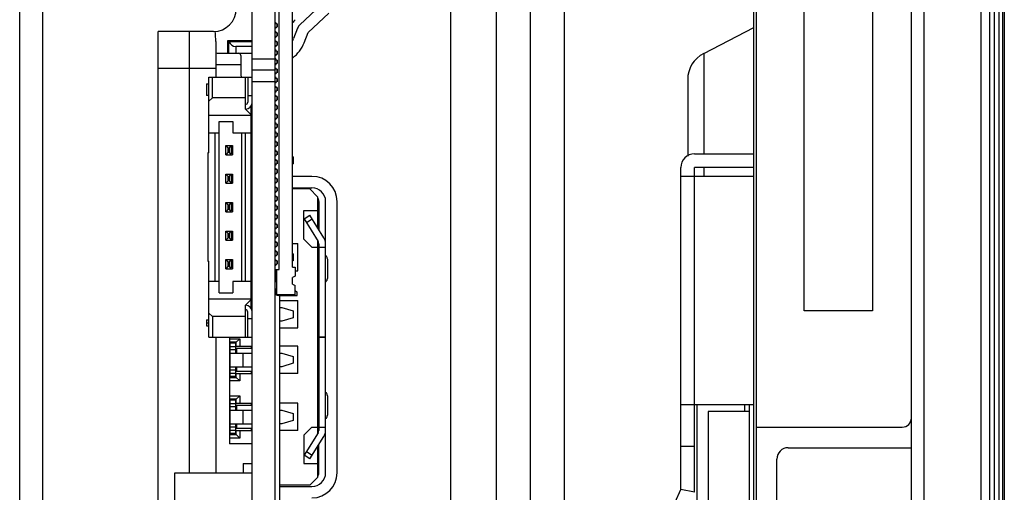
# Model space of a CAD drawing. Header units: millimetres. Extents: x 0 to 1852, y 0 to 1359.
# Tile 8 of 54: x 119 to 162, y 600 to 621. Entities that reach past the tile are written whole.
import ezdxf

# ---------------------------------------------------------------- set-up
doc = ezdxf.new("R2010")
doc.units = ezdxf.units.MM
doc.header["$LTSCALE"] = 65.395
doc.layers.get('0').update_dxf_attribs({"linetype": 'CONTINUOUS'})
doc.layers.add('7_ALL_FEATURES', color=7, linetype='CONTINUOUS')
doc.layers.add('FEATURE', color=7, linetype='CONTINUOUS')

msp = doc.modelspace()

# ---------------------------------------------------------------- linework, layer by layer
at = {"color": 3, "linetype": 'Continuous'}
for p, q in [((143.087, 420.543), (143.087, 757.443)), ((140.087, 756.243), (140.087, 421.743)), ((162.295, 748.443), (162.295, 429.543))]:
    msp.add_line(p, q, dxfattribs=at)
at = {"color": 7, "linetype": 'Continuous'}
for p, q in [((158.299, 429.543), (158.299, 748.443)), ((161.74, 429.543), (161.74, 748.443)), ((161.94, 429.743), (161.94, 748.243)), ((162.375, 748.443), (162.375, 429.543)), ((162.145, 433.523), (162.145, 746.743)), ((141.587, 433.333), (141.587, 745.333)), ((161.34, 744.443), (161.34, 433.543)), ((151.387, 517.343), (151.387, 671.343)), ((151.488, 671.343), (151.488, 517.343)), ((158.84, 671.343), (158.84, 517.343)), ((130.387, 518.993), (130.387, 658.993)), ((129.387, 518.993), (129.387, 630.043)), ((153.599, 608.343), (153.599, 628.343)), ((156.599, 628.343), (156.599, 608.343)), ((130.567, 610.163), (130.567, 622.363)), ((131.157, 610.263), (131.157, 622.263)), ((131.478, 620.893), (132.409, 621.764)), ((130.478, 620.938), (130.387, 620.938)), ((130.387, 620.788), (130.467, 620.788)), ((130.417, 620.938), (130.417, 621.003)), ((130.417, 620.723), (130.417, 620.788)), ((130.467, 620.938), (130.467, 620.788)), ((130.478, 620.938), (130.478, 620.788)), ((131.378, 620.746), (131.198, 620.282)), ((149.19, 619.633), (151.387, 620.77)), ((128.312, 619.643), (128.312, 620.193)), ((128.312, 620.193), (129.387, 620.193)), ((130.478, 620.538), (130.387, 620.538)), ((130.387, 620.388), (130.467, 620.388)), ((130.417, 620.538), (130.417, 620.603)), ((130.417, 620.323), (130.417, 620.388)), ((130.417, 620.138), (130.417, 620.203)), ((130.467, 620.538), (130.467, 620.388)), ((130.478, 620.538), (130.478, 620.388)), ((129.387, 620.143), (128.312, 620.143)), ((128.362, 619.643), (128.362, 620.143)), ((128.662, 619.943), (128.662, 619.643)), ((129.387, 619.943), (128.662, 619.943)), ((130.478, 620.138), (130.387, 620.138)), ((130.387, 619.988), (130.467, 619.988)), ((130.417, 619.923), (130.417, 619.988)), ((130.417, 619.738), (130.417, 619.803)), ((130.467, 620.138), (130.467, 619.988)), ((130.478, 620.138), (130.478, 619.988)), ((127.912, 619.643), (129.387, 619.643)), ((128.887, 619.543), (128.887, 618.743)), ((129.387, 619.393), (130.387, 619.393)), ((130.478, 619.738), (130.387, 619.738)), ((130.387, 619.588), (130.467, 619.588)), ((130.478, 619.338), (130.387, 619.338)), ((130.407, 619.413), (130.417, 619.403)), ((130.417, 619.523), (130.417, 619.588)), ((130.417, 619.338), (130.417, 619.403)), ((130.467, 619.738), (130.467, 619.588)), ((130.467, 619.338), (130.467, 619.188)), ((130.478, 619.738), (130.478, 619.588)), ((130.478, 619.338), (130.478, 619.188)), ((149.19, 619.633), (149.19, 615.227)), ((130.387, 618.893), (129.387, 618.893)), ((130.387, 619.188), (130.467, 619.188)), ((130.478, 618.938), (130.387, 618.938)), ((130.417, 619.123), (130.417, 619.188)), ((130.417, 618.938), (130.417, 619.003)), ((130.467, 618.938), (130.467, 618.788)), ((130.478, 618.938), (130.478, 618.788)), ((127.487, 615.268), (127.487, 618.593)), ((127.487, 618.593), (129.387, 618.593)), ((127.637, 617.693), (127.637, 618.593)), ((129.087, 617.193), (129.087, 618.593)), ((129.187, 618.593), (129.187, 617.493)), ((130.387, 618.788), (130.467, 618.788)), ((130.478, 618.538), (130.387, 618.538)), ((130.417, 618.723), (130.417, 618.788)), ((130.417, 618.538), (130.417, 618.603)), ((130.467, 618.538), (130.467, 618.388)), ((130.478, 618.538), (130.478, 618.388)), ((148.487, 618.479), (148.487, 615.133)), ((127.387, 618.293), (127.387, 617.793)), ((127.387, 618.293), (127.487, 618.293)), ((130.387, 618.393), (129.387, 618.393)), ((130.387, 618.388), (130.467, 618.388)), ((130.478, 618.138), (130.387, 618.138)), ((130.417, 618.323), (130.417, 618.388)), ((130.417, 618.138), (130.417, 618.203)), ((130.467, 618.138), (130.467, 617.988)), ((130.478, 618.138), (130.478, 617.988)), ((127.487, 617.793), (127.387, 617.793)), ((127.487, 617.543), (127.637, 617.693)), ((129.087, 617.693), (127.637, 617.693)), ((129.187, 617.793), (129.387, 617.793)), ((130.387, 617.988), (130.467, 617.988)), ((130.478, 617.738), (130.387, 617.738)), ((130.417, 617.923), (130.417, 617.988)), ((130.417, 617.738), (130.417, 617.803)), ((130.467, 617.738), (130.467, 617.588)), ((130.478, 617.738), (130.478, 617.588)), ((129.087, 617.193), (129.337, 616.943)), ((129.337, 608.456), (129.337, 617.33)), ((130.387, 617.588), (130.467, 617.588)), ((130.478, 617.338), (130.387, 617.338)), ((130.387, 617.188), (130.467, 617.188)), ((130.417, 617.523), (130.417, 617.588)), ((130.417, 617.338), (130.417, 617.403)), ((130.417, 617.123), (130.417, 617.188)), ((130.467, 617.338), (130.467, 617.188)), ((130.478, 617.338), (130.478, 617.188)), ((129.337, 616.908), (127.487, 616.908)), ((130.478, 616.938), (130.387, 616.938)), ((130.387, 616.788), (130.467, 616.788)), ((130.417, 616.938), (130.417, 617.003)), ((130.417, 616.723), (130.417, 616.788)), ((130.467, 616.938), (130.467, 616.788)), ((130.478, 616.938), (130.478, 616.788)), ((127.937, 616.153), (127.937, 616.653)), ((127.937, 616.653), (128.537, 616.653)), ((128.537, 616.653), (128.537, 616.153)), ((130.478, 616.538), (130.387, 616.538)), ((130.387, 616.388), (130.467, 616.388)), ((130.417, 616.538), (130.417, 616.603)), ((130.417, 616.323), (130.417, 616.388)), ((130.467, 616.538), (130.467, 616.388)), ((130.478, 616.538), (130.478, 616.388)), ((127.487, 616.153), (127.937, 616.153)), ((127.767, 609.633), (127.767, 616.153)), ((127.917, 616.153), (127.917, 609.633)), ((128.537, 616.153), (129.337, 616.153)), ((128.937, 609.633), (128.937, 616.153)), ((129.087, 609.633), (129.087, 616.153)), ((130.478, 616.138), (130.387, 616.138)), ((130.387, 615.988), (130.467, 615.988)), ((130.417, 616.138), (130.417, 616.203)), ((130.417, 615.923), (130.417, 615.988)), ((130.467, 616.138), (130.467, 615.988)), ((130.478, 616.138), (130.478, 615.988)), ((128.227, 615.193), (128.227, 615.593)), ((128.227, 615.593), (128.325, 615.484)), ((128.227, 615.593), (128.527, 615.593)), ((128.325, 615.302), (128.325, 615.484)), ((128.325, 615.484), (128.38, 615.484)), ((128.38, 615.484), (128.454, 615.567)), ((128.38, 615.484), (128.38, 615.302)), ((128.477, 615.543), (128.427, 615.593)), ((128.477, 615.243), (128.477, 615.543)), ((128.527, 615.593), (128.527, 615.193)), ((129.387, 615.593), (129.337, 615.593)), ((130.478, 615.738), (130.387, 615.738)), ((130.387, 615.588), (130.467, 615.588)), ((130.417, 615.738), (130.417, 615.803)), ((130.417, 615.523), (130.417, 615.588)), ((130.467, 615.738), (130.467, 615.588)), ((130.478, 615.738), (130.478, 615.588)), ((127.437, 615.268), (127.437, 610.518)), ((127.487, 615.268), (127.437, 615.268)), ((128.325, 615.302), (128.227, 615.193)), ((128.227, 615.193), (128.527, 615.193)), ((128.38, 615.302), (128.325, 615.302)), ((128.454, 615.219), (128.38, 615.302)), ((128.427, 615.193), (128.477, 615.243)), ((129.337, 615.193), (129.387, 615.193)), ((129.377, 615.143), (129.337, 615.143)), ((130.478, 615.338), (130.387, 615.338)), ((130.387, 615.188), (130.467, 615.188)), ((130.417, 615.338), (130.417, 615.403)), ((130.417, 615.123), (130.417, 615.188)), ((130.417, 614.938), (130.417, 615.003)), ((130.467, 615.338), (130.467, 615.188)), ((130.478, 615.338), (130.478, 615.188)), ((131.188, 615.093), (131.157, 615.093)), ((131.188, 615.093), (131.188, 614.793)), ((148.787, 615.233), (151.387, 615.233)), ((130.478, 614.938), (130.387, 614.938)), ((130.387, 614.788), (130.467, 614.788)), ((130.417, 614.723), (130.417, 614.788)), ((130.417, 614.538), (130.417, 614.603)), ((130.467, 614.938), (130.467, 614.788)), ((130.478, 614.938), (130.478, 614.788)), ((131.157, 614.793), (131.188, 614.793)), ((148.187, 600.514), (148.187, 614.633)), ((148.787, 600.387), (148.787, 614.633)), ((151.387, 614.633), (148.787, 614.633)), ((149.19, 614.633), (149.19, 614.233)), ((128.227, 613.943), (128.227, 614.343)), ((128.227, 614.343), (128.325, 614.234)), ((128.227, 614.343), (128.527, 614.343)), ((128.325, 614.052), (128.325, 614.234)), ((128.325, 614.234), (128.38, 614.234)), ((128.38, 614.234), (128.454, 614.317)), ((128.38, 614.234), (128.38, 614.052)), ((128.477, 614.293), (128.427, 614.343)), ((128.477, 613.993), (128.477, 614.293)), ((128.527, 614.343), (128.527, 613.943)), ((129.387, 614.343), (129.337, 614.343)), ((130.478, 614.538), (130.387, 614.538)), ((130.387, 614.388), (130.467, 614.388)), ((130.478, 614.138), (130.387, 614.138)), ((130.417, 614.323), (130.417, 614.388)), ((130.417, 614.138), (130.417, 614.203)), ((130.467, 614.538), (130.467, 614.388)), ((130.467, 614.138), (130.467, 613.988)), ((130.478, 614.538), (130.478, 614.388)), ((130.478, 614.138), (130.478, 613.988)), ((151.387, 614.233), (148.187, 614.233)), ((128.325, 614.052), (128.227, 613.943)), ((128.227, 613.943), (128.527, 613.943)), ((128.38, 614.052), (128.325, 614.052)), ((128.454, 613.969), (128.38, 614.052)), ((128.427, 613.943), (128.477, 613.993)), ((129.337, 613.943), (129.387, 613.943)), ((129.337, 613.743), (129.387, 613.743)), ((130.387, 613.988), (130.467, 613.988)), ((130.478, 613.738), (130.387, 613.738)), ((130.417, 613.923), (130.417, 613.988)), ((130.417, 613.738), (130.417, 613.803)), ((130.467, 613.738), (130.467, 613.588)), ((130.478, 613.738), (130.478, 613.588)), ((131.157, 613.743), (132.007, 613.743)), ((129.337, 613.443), (129.387, 613.443)), ((129.387, 613.393), (129.337, 613.393)), ((130.387, 613.588), (130.467, 613.588)), ((130.478, 613.338), (130.387, 613.338)), ((130.417, 613.523), (130.417, 613.588)), ((130.417, 613.338), (130.417, 613.403)), ((130.467, 613.338), (130.467, 613.188)), ((130.478, 613.338), (130.478, 613.188)), ((131.907, 613.693), (131.157, 613.693)), ((131.907, 613.693), (132.257, 613.343)), ((132.257, 613.343), (132.257, 611.989)), ((128.227, 612.693), (128.227, 613.093)), ((128.227, 613.093), (128.325, 612.984)), ((128.227, 613.093), (128.527, 613.093)), ((128.325, 612.802), (128.325, 612.984)), ((128.325, 612.984), (128.38, 612.984)), ((128.38, 612.984), (128.454, 613.067)), ((128.38, 612.984), (128.38, 612.802)), ((128.477, 613.043), (128.427, 613.093)), ((128.477, 612.743), (128.477, 613.043)), ((128.527, 613.093), (128.527, 612.693)), ((129.387, 613.093), (129.337, 613.093)), ((130.387, 613.188), (130.467, 613.188)), ((130.478, 612.938), (130.387, 612.938)), ((130.417, 613.123), (130.417, 613.188)), ((130.417, 612.938), (130.417, 613.003)), ((130.467, 612.938), (130.467, 612.788)), ((130.478, 612.938), (130.478, 612.788)), ((132.307, 613.143), (132.307, 611.909)), ((132.607, 601.243), (132.607, 613.143)), ((128.325, 612.802), (128.227, 612.693)), ((128.227, 612.693), (128.527, 612.693)), ((128.38, 612.802), (128.325, 612.802)), ((128.454, 612.719), (128.38, 612.802)), ((128.427, 612.693), (128.477, 612.743)), ((129.337, 612.693), (129.387, 612.693)), ((130.387, 612.788), (130.467, 612.788)), ((130.478, 612.538), (130.387, 612.538)), ((130.417, 612.723), (130.417, 612.788)), ((130.417, 612.538), (130.417, 612.603)), ((130.467, 612.538), (130.467, 612.388)), ((130.478, 612.538), (130.478, 612.388)), ((131.657, 611.493), (131.657, 612.743)), ((131.657, 612.743), (132.257, 612.743)), ((131.661, 612.377), (131.916, 612.536)), ((132.531, 611.551), (131.916, 612.536)), ((130.387, 612.388), (130.467, 612.388)), ((130.478, 612.138), (130.387, 612.138)), ((130.387, 611.988), (130.467, 611.988)), ((130.417, 612.323), (130.417, 612.388)), ((130.417, 612.138), (130.417, 612.203)), ((130.417, 611.923), (130.417, 611.988)), ((130.467, 612.138), (130.467, 611.988)), ((130.478, 612.138), (130.478, 611.988)), ((131.661, 612.377), (132.277, 611.392)), ((132.022, 612.366), (131.767, 612.207)), ((128.227, 611.443), (128.227, 611.843)), ((128.227, 611.843), (128.325, 611.734)), ((128.227, 611.843), (128.527, 611.843)), ((128.325, 611.552), (128.227, 611.443)), ((128.325, 611.552), (128.325, 611.734)), ((128.325, 611.734), (128.38, 611.734)), ((128.38, 611.552), (128.325, 611.552)), ((128.38, 611.734), (128.454, 611.817)), ((128.38, 611.734), (128.38, 611.552)), ((128.454, 611.469), (128.38, 611.552)), ((128.477, 611.793), (128.427, 611.843)), ((128.477, 611.493), (128.477, 611.793)), ((128.527, 611.843), (128.527, 611.443)), ((129.337, 611.868), (129.387, 611.868)), ((129.387, 611.843), (129.337, 611.843)), ((130.478, 611.738), (130.387, 611.738)), ((130.387, 611.588), (130.467, 611.588)), ((130.417, 611.738), (130.417, 611.803)), ((130.417, 611.523), (130.417, 611.588)), ((130.467, 611.738), (130.467, 611.588)), ((130.478, 611.738), (130.478, 611.588)), ((128.227, 611.443), (128.527, 611.443)), ((128.427, 611.443), (128.477, 611.493)), ((129.337, 611.443), (129.387, 611.443)), ((129.337, 611.293), (129.377, 611.293)), ((129.377, 611.193), (129.337, 611.193)), ((129.347, 611.193), (129.347, 611.293)), ((130.478, 611.338), (130.387, 611.338)), ((130.387, 611.188), (130.467, 611.188)), ((130.417, 611.338), (130.417, 611.403)), ((130.417, 611.123), (130.417, 611.188)), ((130.467, 611.338), (130.467, 611.188)), ((130.478, 611.338), (130.478, 611.188)), ((131.157, 611.293), (131.387, 611.293)), ((131.387, 610.093), (131.387, 611.293)), ((131.657, 611.493), (132.007, 611.143)), ((132.007, 611.143), (132.257, 611.143)), ((132.257, 611.423), (132.257, 602.963)), ((132.307, 611.286), (132.307, 603.1)), ((132.307, 611.143), (132.607, 611.143)), ((129.337, 610.993), (129.377, 610.993)), ((130.478, 610.938), (130.387, 610.938)), ((130.387, 610.788), (130.467, 610.788)), ((130.417, 610.938), (130.417, 611.003)), ((130.417, 610.723), (130.417, 610.788)), ((130.467, 610.938), (130.467, 610.788)), ((130.478, 610.938), (130.478, 610.788)), ((131.157, 610.852), (131.188, 610.843)), ((131.188, 610.843), (131.188, 610.543)), ((127.437, 610.518), (127.487, 610.518)), ((127.487, 607.193), (127.487, 610.518)), ((128.227, 610.193), (128.227, 610.593)), ((128.227, 610.593), (128.325, 610.484)), ((128.227, 610.593), (128.527, 610.593)), ((128.325, 610.302), (128.227, 610.193)), ((128.325, 610.302), (128.325, 610.484)), ((128.325, 610.484), (128.38, 610.484)), ((128.38, 610.302), (128.325, 610.302)), ((128.38, 610.484), (128.454, 610.567)), ((128.38, 610.484), (128.38, 610.302)), ((128.454, 610.219), (128.38, 610.302)), ((128.477, 610.543), (128.427, 610.593)), ((128.477, 610.243), (128.477, 610.543)), ((128.527, 610.593), (128.527, 610.193)), ((129.387, 610.593), (129.337, 610.593)), ((130.478, 610.538), (130.387, 610.538)), ((130.387, 610.388), (130.467, 610.388)), ((130.417, 610.538), (130.417, 610.603)), ((130.417, 610.323), (130.417, 610.388)), ((130.467, 610.538), (130.467, 610.388)), ((130.478, 610.538), (130.478, 610.388)), ((131.188, 610.543), (131.157, 610.534)), ((131.157, 610.263), (131.277, 610.263)), ((131.277, 610.263), (131.277, 609.863)), ((132.687, 610.54), (132.687, 609.846)), ((128.227, 610.193), (128.527, 610.193)), ((128.427, 610.193), (128.477, 610.243)), ((129.337, 610.193), (129.387, 610.193)), ((129.337, 610.093), (129.377, 610.093)), ((129.347, 610.093), (129.347, 610.193)), ((130.407, 609.617), (130.407, 610.163)), ((130.407, 610.163), (130.567, 610.163)), ((130.457, 610.163), (130.457, 609.613)), ((131.277, 609.863), (131.157, 609.813)), ((131.277, 610.093), (131.387, 610.093)), ((127.937, 609.633), (127.487, 609.633)), ((127.937, 609.133), (127.937, 609.633)), ((128.537, 609.633), (128.537, 609.133)), ((129.337, 609.633), (128.537, 609.633)), ((130.467, 609.613), (130.387, 609.613)), ((130.467, 609.313), (130.467, 609.613)), ((131.157, 609.513), (131.157, 609.813)), ((131.157, 609.513), (131.277, 609.463)), ((131.277, 609.013), (131.277, 609.463)), ((127.937, 609.133), (128.537, 609.133)), ((130.387, 609.313), (130.467, 609.313)), ((130.407, 609.173), (130.407, 609.309)), ((130.457, 609.313), (130.457, 609.066)), ((130.461, 609.063), (131.277, 609.063)), ((130.637, 609.033), (130.547, 609.033)), ((130.547, 609.013), (131.357, 609.013)), ((130.567, 609.013), (130.567, 609.033)), ((130.587, 609.013), (130.587, 597.193)), ((131.277, 609.243), (131.357, 609.163)), ((131.357, 609.013), (131.357, 609.163)), ((127.487, 608.878), (129.337, 608.878)), ((129.337, 608.843), (129.087, 608.593)), ((129.087, 607.193), (129.087, 608.593)), ((129.337, 608.793), (129.377, 608.793)), ((129.377, 608.693), (129.337, 608.693)), ((129.347, 608.693), (129.347, 608.793)), ((130.587, 608.793), (131.387, 608.793)), ((131.387, 607.593), (131.387, 608.793)), ((127.637, 608.093), (127.487, 608.243)), ((127.637, 608.093), (127.637, 607.193)), ((129.087, 608.093), (127.637, 608.093)), ((129.187, 607.193), (129.187, 608.293)), ((129.337, 608.493), (129.377, 608.493)), ((130.587, 608.493), (130.688, 608.493)), ((130.688, 608.493), (131.188, 608.343)), ((131.188, 608.343), (131.188, 608.043)), ((156.599, 608.343), (153.599, 608.343)), ((127.387, 607.943), (127.387, 607.693)), ((127.387, 607.943), (127.487, 607.943)), ((127.387, 607.818), (127.487, 607.818)), ((127.387, 607.693), (127.487, 607.693)), ((129.387, 607.993), (129.187, 607.993)), ((130.688, 607.893), (130.587, 607.893)), ((131.188, 608.043), (130.688, 607.893)), ((130.587, 607.593), (131.387, 607.593)), ((127.487, 607.193), (129.387, 607.193)), ((128.397, 607.193), (128.397, 602.518)), ((128.397, 607.118), (128.837, 607.118)), ((128.687, 606.968), (128.397, 606.968)), ((128.397, 606.893), (128.422, 606.893)), ((128.397, 606.793), (128.422, 606.793)), ((128.422, 605.468), (128.422, 606.923)), ((128.672, 606.923), (128.422, 606.923)), ((128.672, 606.493), (128.672, 606.923)), ((128.672, 606.893), (128.687, 606.893)), ((128.672, 606.793), (129.377, 606.793)), ((128.837, 607.118), (128.687, 606.968)), ((128.687, 606.793), (128.687, 606.968)), ((128.837, 607.118), (128.837, 606.793)), ((129.347, 606.793), (129.347, 606.693)), ((131.387, 606.793), (130.587, 606.793)), ((131.387, 605.593), (131.387, 606.793)), ((132.307, 607.203), (132.607, 607.203)), ((132.307, 607.183), (132.607, 607.183)), ((128.672, 606.773), (128.422, 606.773)), ((128.422, 606.643), (128.672, 606.643)), ((128.422, 606.493), (129.377, 606.493)), ((129.377, 606.693), (128.672, 606.693)), ((128.691, 606.693), (128.691, 606.493)), ((128.972, 606.493), (128.972, 605.893)), ((130.587, 606.493), (130.688, 606.493)), ((130.688, 606.493), (131.188, 606.343)), ((131.188, 606.043), (130.688, 605.893)), ((131.188, 606.343), (131.188, 606.043)), ((128.397, 605.593), (128.422, 605.593)), ((128.422, 605.893), (129.377, 605.893)), ((128.672, 605.743), (128.422, 605.743)), ((128.422, 605.618), (128.672, 605.618)), ((128.672, 605.468), (128.672, 605.893)), ((128.672, 605.693), (129.377, 605.693)), ((128.672, 605.593), (129.377, 605.593)), ((128.687, 605.418), (128.687, 605.593)), ((128.691, 605.893), (128.691, 605.693)), ((128.837, 605.593), (128.837, 605.268)), ((129.347, 605.693), (129.347, 605.593)), ((130.688, 605.893), (130.587, 605.893)), ((131.387, 605.593), (130.587, 605.593)), ((128.422, 605.493), (128.397, 605.493)), ((128.397, 605.418), (128.687, 605.418)), ((128.837, 605.268), (128.397, 605.268)), ((128.672, 605.468), (128.422, 605.468)), ((128.687, 605.493), (128.672, 605.493)), ((128.687, 605.418), (128.837, 605.268)), ((128.397, 604.618), (128.837, 604.618)), ((128.687, 604.468), (128.397, 604.468)), ((128.397, 604.393), (128.422, 604.393)), ((128.397, 604.293), (128.422, 604.293)), ((128.422, 602.968), (128.422, 604.423)), ((128.672, 604.423), (128.422, 604.423)), ((128.672, 604.273), (128.422, 604.273)), ((128.672, 603.993), (128.672, 604.423)), ((128.672, 604.393), (128.687, 604.393)), ((128.672, 604.293), (129.377, 604.293)), ((128.837, 604.618), (128.687, 604.468)), ((128.687, 604.293), (128.687, 604.468)), ((128.837, 604.618), (128.837, 604.293)), ((129.347, 604.293), (129.347, 604.193)), ((131.387, 604.293), (130.587, 604.293)), ((131.387, 603.093), (131.387, 604.293)), ((132.687, 604.54), (132.687, 603.846)), ((148.187, 604.233), (151.387, 604.233)), ((148.887, 604.233), (148.887, 594.833)), ((150.987, 603.933), (150.987, 604.233)), ((151.187, 604.233), (151.187, 595.666)), ((128.422, 604.143), (128.672, 604.143)), ((128.422, 603.993), (129.377, 603.993)), ((129.377, 604.193), (128.672, 604.193)), ((128.691, 604.193), (128.691, 603.993)), ((128.972, 603.993), (128.972, 603.393)), ((130.587, 603.993), (130.688, 603.993)), ((130.688, 603.993), (131.188, 603.843)), ((131.188, 603.843), (131.188, 603.543)), ((149.387, 603.933), (149.387, 594.833)), ((151.187, 603.933), (149.387, 603.933)), ((128.422, 603.393), (129.377, 603.393)), ((128.672, 602.968), (128.672, 603.393)), ((128.691, 603.393), (128.691, 603.193)), ((130.688, 603.393), (130.587, 603.393)), ((131.188, 603.543), (130.688, 603.393)), ((128.397, 603.093), (128.422, 603.093)), ((128.422, 602.993), (128.397, 602.993)), ((128.397, 602.918), (128.687, 602.918)), ((128.672, 603.243), (128.422, 603.243)), ((128.422, 603.113), (128.672, 603.113)), ((128.672, 602.968), (128.422, 602.968)), ((128.672, 603.193), (129.377, 603.193)), ((128.672, 603.093), (129.377, 603.093)), ((128.687, 602.993), (128.672, 602.993)), ((128.687, 602.918), (128.687, 603.093)), ((128.687, 602.918), (128.837, 602.768)), ((128.837, 603.093), (128.837, 602.768)), ((129.347, 603.193), (129.347, 603.093)), ((131.387, 603.093), (130.587, 603.093)), ((132.007, 603.243), (131.657, 602.893)), ((132.277, 602.994), (131.661, 602.009)), ((132.007, 603.243), (132.257, 603.243)), ((132.307, 603.243), (132.607, 603.243)), ((151.488, 603.243), (157.899, 603.243)), ((128.837, 602.768), (128.397, 602.768)), ((129.387, 602.518), (128.397, 602.518)), ((131.657, 602.893), (131.657, 601.643)), ((131.916, 601.85), (132.531, 602.835)), ((132.307, 601.243), (132.307, 602.477)), ((131.767, 602.179), (132.022, 602.02)), ((132.257, 602.397), (132.257, 601.043)), ((148.187, 602.413), (148.787, 602.413)), ((152.899, 602.343), (158.299, 602.343)), ((128.987, 601.643), (128.987, 601.243)), ((128.987, 601.643), (129.387, 601.643)), ((131.657, 601.643), (132.257, 601.643)), ((131.916, 601.85), (131.661, 602.009)), ((152.399, 584.643), (152.399, 601.843)), ((125.987, 593.993), (125.987, 601.243)), ((125.987, 601.243), (129.387, 601.243)), ((132.257, 601.043), (131.907, 600.693)), ((131.907, 600.693), (130.587, 600.693)), ((130.587, 600.643), (132.007, 600.643)), ((145.988, 595.579), (148.187, 600.514)), ((148.787, 600.387), (148.187, 600.514))]:
    msp.add_line(p, q, dxfattribs=at)
for centre, radius, start, end in [((131.751, 620.601), 0.7, 133.0938, 148.2604), ((131.751, 620.601), 0.4, 133.0938, 158.807), ((130.266, 620.643), 1, 333.5574, 338.807), ((128.662, 620.243), 0.3, 199.4686, 270.0017), ((127.912, 620.443), 0.8, 260.935, 270), ((128.787, 619.543), 0.1, 0, 90), ((149.787, 618.479), 1.3, 117.3507, 180.0006), ((129.487, 618.743), 0.6, 180, 194.497), ((129.087, 617.493), 0.3, 270, 360), ((129.087, 617.493), 0.1, 270, 360), ((129.387, 614.593), 0.5, 91.1593, 95.7671), ((148.787, 614.633), 0.6, 90, 180), ((129.387, 614.593), 0.2, 92.909, 104.5382), ((128.887, 613.943), 0.5, 336.3953, 360), ((132.007, 613.143), 0.6, 0, 90), ((132.007, 613.143), 0.3, 0, 33.0752), ((132.107, 611.286), 0.5, 0, 32), ((132.107, 611.286), 0.2, 0, 32), ((130.547, 609.173), 0.16, 180, 270), ((130.547, 609.173), 0.14, 180, 270), ((130.597, 609.063), 0.05, 269.9819, 323.1482), ((129.087, 608.293), 0.3, 0, 90), ((129.087, 608.293), 0.1, 0, 90), ((157.899, 603.643), 0.4, 270, 360), ((132.107, 603.1), 0.2, 328, 360), ((132.107, 603.1), 0.5, 328, 360), ((152.899, 601.843), 0.5, 90, 180), ((132.007, 601.243), 0.6, 270, 360), ((132.007, 601.243), 0.3, 326.9245, 360)]:
    msp.add_arc(centre, radius, start, end, dxfattribs=at)
for points, knots in [([(129.337, 613.401), (129.339, 613.404), (129.35, 613.419), (129.363, 613.433), (129.373, 613.443)], [0, 0, 0, 0, 0.243668, 1, 1, 1, 1]), ([(132.259, 611.021), (132.271, 611.024), (132.287, 611.028), (132.303, 611.036), (132.307, 611.041), (132.307, 611.043)], [0, 0, 0, 0, 0.69009, 0.886205, 1, 1, 1, 1]), ([(132.608, 610.783), (132.635, 610.752), (132.675, 610.673), (132.687, 610.586), (132.687, 610.54)], [0, 0, 0, 0, 0.468662, 1, 1, 1, 1]), ([(132.687, 609.846), (132.687, 609.8), (132.675, 609.713), (132.635, 609.634), (132.608, 609.603)], [0, 0, 0, 0, 0.531338, 1, 1, 1, 1]), ([(130.411, 609.613), (130.41, 609.613), (130.408, 609.613), (130.407, 609.616), (130.407, 609.617)], [0, 0, 0, 0, 0.499992, 1, 1, 1, 1]), ([(130.407, 609.309), (130.407, 609.31), (130.408, 609.313), (130.41, 609.313), (130.411, 609.313)], [0, 0, 0, 0, 0.500004, 1, 1, 1, 1]), ([(132.259, 609.365), (132.271, 609.362), (132.287, 609.358), (132.303, 609.35), (132.307, 609.345), (132.307, 609.343)], [0, 0, 0, 0, 0.690084, 0.886197, 1, 1, 1, 1]), ([(132.259, 605.021), (132.271, 605.024), (132.287, 605.028), (132.303, 605.036), (132.307, 605.041), (132.307, 605.043)], [0, 0, 0, 0, 0.69009, 0.886205, 1, 1, 1, 1]), ([(132.608, 604.783), (132.635, 604.752), (132.675, 604.673), (132.687, 604.586), (132.687, 604.54)], [0, 0, 0, 0, 0.468662, 1, 1, 1, 1]), ([(132.687, 603.846), (132.687, 603.8), (132.675, 603.713), (132.635, 603.634), (132.608, 603.603)], [0, 0, 0, 0, 0.531338, 1, 1, 1, 1]), ([(132.307, 603.343), (132.307, 603.345), (132.303, 603.35), (132.287, 603.358), (132.271, 603.362), (132.259, 603.365)], [0, 0, 0, 0, 0.113795, 0.30991, 1, 1, 1, 1])]:
    msp.add_open_spline(points, degree=3, knots=knots, dxfattribs=at)
at = {"layer": '7_ALL_FEATURES', "color": 3, "linetype": 'Continuous'}
for p, q in [((119.187, 518.693), (119.187, 659.293)), ((120.187, 647.993), (120.187, 529.993)), ((125.267, 591.993), (125.267, 620.593)), ((127.687, 620.593), (125.267, 620.593))]:
    msp.add_line(p, q, dxfattribs=at)
at = {"layer": '7_ALL_FEATURES', "color": 7, "linetype": 'Continuous'}
for p, q in [((131.836, 620.544), (132.75, 621.399)), ((126.616, 620.593), (126.616, 601.243)), ((131.665, 620.101), (131.836, 620.544)), ((127.787, 620.15), (127.787, 618.593)), ((125.267, 618.993), (127.787, 618.993)), ((127.912, 619.143), (128.887, 619.143)), ((132.007, 614.243), (131.157, 614.243)), ((133.107, 601.243), (133.107, 613.143)), ((127.787, 607.193), (127.787, 601.243))]:
    msp.add_line(p, q, dxfattribs=at)
at = {"layer": '7_ALL_FEATURES', "color": 3, "linetype": 'Continuous'}
msp.add_arc((127.687, 621.593), 1, 270, 360, dxfattribs=at)
at = {"layer": '7_ALL_FEATURES', "color": 7, "linetype": 'Continuous'}
for centre, radius, start, end in [((123.787, 620.15), 4, 0, 6.4916), ((130.266, 620.643), 1.5, 306.6705, 338.807), ((127.912, 620.443), 1.3, 265.4804, 270), ((132.007, 613.143), 1.1, 0, 90), ((132.007, 601.243), 1.1, 270, 360)]:
    msp.add_arc(centre, radius, start, end, dxfattribs=at)
at = {"layer": 'FEATURE', "color": 7, "linetype": 'Continuous'}
msp.add_line((138.087, 651.293), (138.087, 526.693), dxfattribs=at)

doc.saveas('drawing.dxf')
